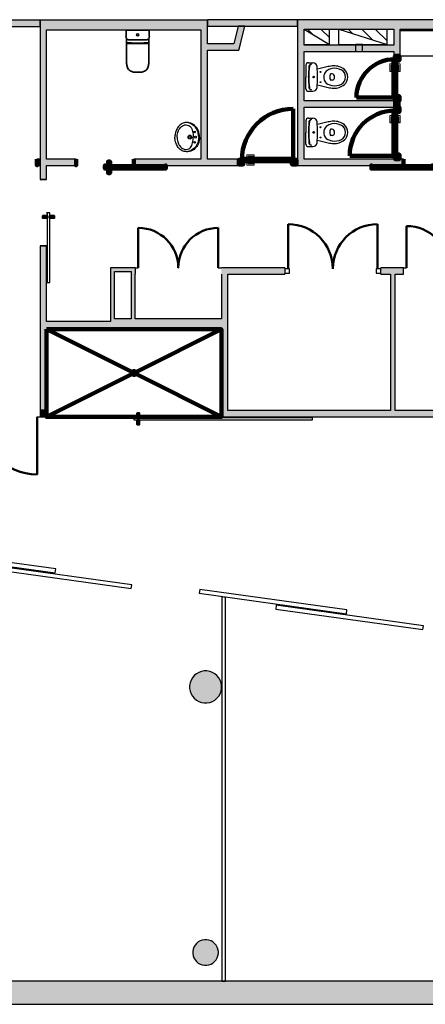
# Model space of a CAD drawing. Header units: metres. Extents: x -1 to 430, y -6 to 31.
# Tile 3 of 6: x 403 to 409, y 13 to 28. Entities that reach past the tile are written whole.
import ezdxf

# ---------------------------------------------------------------- set-up
doc = ezdxf.new("R2010")
doc.units = ezdxf.units.M
doc.linetypes.add('CONTINUA', pattern=[0])
for name, color, linetype, lineweight in [('3D PB MURS', 7, 'CONTINUA', 25), ('3D PB MURS NOUS', 7, 'CONTINUA', 25), ('3D PB PILAR', 7, 'CONTINUA', 25), ('PB ESCALES 2D', 7, 'CONTINUA', 25)]:
    doc.layers.add(name, color=color, linetype=linetype, lineweight=lineweight)
pattern_1 = [(135, (0, 0), (-0.21213203, -0.21213203), []), (135, (-0.10607, -0.10607), (-0.21213203, -0.21213203), [])]

# ---------------------------------------------------------------- blocks, each defined once
blk = doc.blocks.new('_CLOSEDFILLED')
at = {"color": 0, "linetype": 'ByBlock', "lineweight": -2}
blk.add_solid([(-1, 0), (0, 0), (-1, 0)], dxfattribs=at)
blk = doc.blocks.new('OBJETO_COMPLEJO_2')
at = {"layer": '3D PB MURS NOUS', "lineweight": 35, "transparency": 33554687}
for p, q in [((404.596, 28.056), (404.596, 27.969)), ((404.96, 27.969), (404.96, 28.056)), ((404.603, 27.859), (404.606, 27.544)), ((404.605, 27.93), (404.606, 27.861)), ((404.95, 27.861), (404.951, 27.93)), ((404.95, 27.544), (404.953, 27.859)), ((404.767, 27.407), (404.778, 27.407)), ((404.778, 27.407), (404.789, 27.407))]:
    blk.add_line(p, q, dxfattribs=at)
blk.add_lwpolyline([(404.954, 28.062), (404.778, 28.062), (404.778, 28.062), (404.778, 28.062), (404.602, 28.062)], dxfattribs=at)
for centre, radius, start, end in [((404.602, 28.056), 0.006, 89.9956, 179.6868), ((404.954, 28.056), 0.006, 0.3132, 90.0044), ((404.657, 27.964), 0.0616, 175.0868, 212.7316), ((404.605, 27.859), 0.00159, 101.7955, 180.4004), ((404.604, 27.865), 0.00468, 272.139, 282.1043), ((404.605, 27.862), 0.0014, 291.5043, 325.5038), ((404.951, 27.862), 0.0014, 214.4962, 248.4957), ((404.899, 27.964), 0.0616, 327.2684, 4.9132), ((404.952, 27.865), 0.00468, 257.8957, 267.861), ((404.951, 27.859), 0.00159, 359.5996, 78.2045), ((404.758, 27.54), 0.152, 178.5373, 203.589), ((404.798, 27.54), 0.152, 336.411, 1.4627), ((404.734, 27.533), 0.127, 204.9077, 234.8794), ((404.728, 27.528), 0.119, 235.8185, 262.3668), ((404.759, 27.794), 0.387, 262.9661, 271.1498), ((404.797, 27.794), 0.387, 268.8502, 277.0339), ((404.828, 27.528), 0.119, 277.6332, 304.1815), ((404.822, 27.533), 0.127, 305.1206, 335.0923)]:
    blk.add_arc(centre, radius, start, end, dxfattribs=at)

msp = doc.modelspace()

# ---------------------------------------------------------------- hatches: boundary and pattern name
at = {"layer": '3D PB MURS', "linetype": 'CONTINUA', "lineweight": 18, "true_color": 0xa0a0a0, "transparency": 33554687}
for points in [[(405.866, 28.221), (403.256, 28.221), (403.256, 28.071), (405.866, 28.071)], [(421.287, 28.228), (407.276, 28.228), (407.276, 28.078), (408.779, 28.078), (408.779, 28.08), (408.879, 28.08), (408.879, 28.078), (421.287, 28.078)], [(403.356, 25.731), (403.356, 28.071), (403.256, 28.071), (403.256, 25.731)], [(405.866, 26.051), (405.866, 28.071), (405.766, 28.071), (405.766, 26.051)], [(406.382, 27.851), (406.451, 28.128), (406.348, 28.128), (406.278, 27.851)], [(407.276, 28.078), (407.276, 26.051), (407.376, 26.051), (407.376, 28.078)], [(408.879, 27.661), (408.879, 28.08), (408.779, 28.08), (408.779, 27.661)], [(405.866, 27.751), (406.356, 27.751), (406.382, 27.851), (405.866, 27.851)], [(407.376, 27.731), (408.779, 27.731), (408.779, 27.831), (407.376, 27.831)], [(407.376, 26.859), (408.779, 26.859), (408.779, 26.959), (407.376, 26.959)], [(403.356, 25.951), (403.816, 25.951), (403.816, 26.051), (403.356, 26.051)], [(404.716, 25.951), (406.356, 25.951), (406.356, 26.051), (404.716, 26.051)], [(407.256, 25.951), (408.928, 25.951), (408.928, 26.051), (407.256, 26.051)], [(403.356, 22.141), (403.356, 24.692), (403.256, 24.692), (403.256, 22.141)], [(404.356, 24.351), (404.356, 23.551), (404.416, 23.551), (404.416, 24.351)], [(404.677, 24.351), (404.416, 24.351), (404.416, 24.291), (404.677, 24.291)], [(404.737, 23.551), (404.737, 24.351), (404.677, 24.351), (404.677, 23.551)], [(404.737, 24.351), (404.737, 24.251), (404.738, 24.251), (404.738, 24.351)], [(407.078, 24.351), (406.086, 24.351), (406.086, 24.251), (407.078, 24.251)], [(408.927, 24.351), (408.572, 24.351), (408.572, 24.251), (408.927, 24.251)], [(406.086, 24.251), (406.086, 22.121), (406.186, 22.121), (406.186, 24.251)], [(408.796, 22.121), (408.796, 24.251), (408.726, 24.251), (408.726, 22.121)], [(404.356, 23.391), (406.086, 23.391), (406.086, 23.551), (404.356, 23.551)], [(403.356, 23.391), (404.356, 23.391), (404.356, 23.511), (403.356, 23.511)], [(403.259, 22.141), (403.259, 22.021), (403.356, 22.021), (403.356, 22.141)], [(406.086, 22.021), (411.086, 22.021), (411.086, 22.121), (406.086, 22.121)], [(400.756, 12.841), (423.657, 12.841), (423.732, 13.201), (400.756, 13.201)]]:
    msp.add_hatch(color=253, dxfattribs=at).paths.add_polyline_path(points)
at = {"layer": '3D PB MURS NOUS', "linetype": 'CONTINUA', "lineweight": 18, "transparency": 33554687}
for color, points in [(220, [(403.256, 28.221), (401.456, 28.221), (401.456, 28.121), (403.256, 28.121)]), (220, [(407.276, 28.228), (405.866, 28.228), (405.866, 28.128), (407.276, 28.128)]), (2, [(403.256, 26.051), (403.206, 26.051), (403.206, 25.951), (403.256, 25.951)])]:
    msp.add_hatch(color=color, dxfattribs=at).paths.add_polyline_path(points)
at = {"layer": '3D PB MURS NOUS', "linetype": 'CONTINUA', "lineweight": 18, "true_color": 0xa0a0a0, "transparency": 33554687}
msp.add_hatch(color=253, dxfattribs=at).paths.add_polyline_path([(408.879, 26.857), (408.879, 26.961), (408.779, 26.961), (408.779, 26.857)])
at = {"layer": '3D PB PILAR', "linetype": 'CONTINUA', "lineweight": 18, "transparency": 33554687}
for points in [[(405.86, 18.05), (405.816, 18.05), (405.773, 18.042), (405.732, 18.027), (405.695, 18.006), (405.661, 17.978), (405.633, 17.944), (405.611, 17.906), (405.596, 17.865), (405.589, 17.822), (405.589, 17.778), (405.596, 17.735), (405.611, 17.694), (405.633, 17.657), (405.661, 17.623), (405.695, 17.595), (405.732, 17.573), (405.773, 17.558), (405.816, 17.551), (405.86, 17.551), (405.903, 17.558), (405.944, 17.573), (405.982, 17.595), (406.016, 17.623), (406.044, 17.657), (406.065, 17.694), (406.08, 17.735), (406.088, 17.778), (406.088, 17.822), (406.08, 17.865), (406.065, 17.906), (406.044, 17.944), (406.016, 17.978), (405.982, 18.006), (405.944, 18.027), (405.903, 18.042)], [(405.856, 13.85), (405.821, 13.85), (405.786, 13.844), (405.754, 13.832), (405.723, 13.815), (405.697, 13.792), (405.674, 13.766), (405.657, 13.735), (405.645, 13.703), (405.639, 13.668), (405.639, 13.633), (405.645, 13.599), (405.657, 13.566), (405.674, 13.536), (405.697, 13.509), (405.723, 13.486), (405.754, 13.469), (405.786, 13.457), (405.821, 13.451), (405.856, 13.451), (405.89, 13.457), (405.923, 13.469), (405.953, 13.486), (405.98, 13.509), (406.003, 13.536), (406.02, 13.566), (406.032, 13.599), (406.038, 13.633), (406.038, 13.668), (406.032, 13.703), (406.02, 13.735), (406.003, 13.766), (405.98, 13.792), (405.953, 13.815), (405.923, 13.832), (405.89, 13.844)]]:
    msp.add_hatch(color=9, dxfattribs=at).paths.add_polyline_path(points)
at = {"layer": 'PB ESCALES 2D', "linetype": 'CONTINUA', "lineweight": 25, "transparency": 33554687}
h = msp.add_hatch(dxfattribs=at)
h.set_pattern_fill('RAYADO_1', scale=0.1, angle=45, style=0, pattern_type=2)
h.set_pattern_definition(pattern_1)
h.paths.add_polyline_path([(407.376, 28.08), (407.771, 27.84), (407.771, 28.08)], flags=0)
h = msp.add_hatch(dxfattribs=at)
h.set_pattern_fill('RAYADO_1', scale=0.1, angle=45, style=0, pattern_type=2)
h.set_pattern_definition(pattern_1)
h.paths.add_polyline_path([(407.921, 28.08), (408.671, 27.84), (408.671, 28.08)], flags=0)

# ---------------------------------------------------------------- linework, layer by layer
at = {"layer": '3D PB MURS', "color": 7, "linetype": 'CONTINUA', "lineweight": 25, "transparency": 33554687}
for p, q in [((405.866, 28.221), (403.256, 28.221)), ((403.256, 28.221), (403.256, 28.098)), ((405.866, 28.071), (405.866, 28.221)), ((421.287, 28.228), (407.276, 28.228)), ((407.276, 28.228), (407.276, 28.078)), ((403.256, 28.098), (403.256, 28.071)), ((403.256, 28.071), (403.256, 25.731)), ((403.356, 28.071), (405.766, 28.071)), ((403.356, 26.051), (403.356, 28.071)), ((405.766, 28.071), (405.766, 26.051)), ((405.866, 27.851), (405.866, 28.071)), ((406.348, 28.128), (406.278, 27.851)), ((406.451, 28.128), (406.348, 28.128)), ((406.382, 27.851), (406.451, 28.128)), ((407.276, 28.078), (407.276, 26.051)), ((407.376, 28.078), (408.779, 28.078)), ((407.376, 27.831), (407.376, 28.078)), ((408.779, 28.078), (408.779, 27.831)), ((408.879, 28.078), (410.681, 28.078)), ((408.879, 27.661), (408.879, 28.078)), ((406.278, 27.851), (405.866, 27.851)), ((405.866, 26.051), (405.866, 27.751)), ((405.866, 27.751), (406.356, 27.751)), ((406.356, 27.751), (406.382, 27.851)), ((408.779, 27.831), (407.376, 27.831)), ((407.376, 26.959), (407.376, 27.731)), ((407.376, 27.731), (408.779, 27.731)), ((408.779, 27.731), (408.779, 27.661)), ((408.779, 27.661), (408.879, 27.661)), ((408.779, 26.959), (407.376, 26.959)), ((408.779, 26.859), (408.779, 26.959)), ((407.376, 26.051), (407.376, 26.859)), ((407.376, 26.859), (408.779, 26.859)), ((403.816, 26.051), (403.356, 26.051)), ((403.816, 25.951), (403.816, 26.051)), ((405.766, 26.051), (404.716, 26.051)), ((404.716, 26.051), (404.716, 25.951)), ((406.356, 26.051), (405.866, 26.051)), ((406.356, 25.951), (406.356, 26.051)), ((407.276, 26.051), (407.256, 26.051)), ((407.256, 26.051), (407.256, 25.951)), ((408.928, 26.051), (407.376, 26.051)), ((408.928, 25.951), (408.928, 26.051)), ((403.356, 25.951), (403.816, 25.951)), ((403.356, 25.731), (403.356, 25.951)), ((404.716, 25.951), (406.356, 25.951)), ((407.256, 25.951), (408.928, 25.951)), ((403.356, 25.731), (403.256, 25.731)), ((403.256, 24.692), (403.356, 24.692)), ((403.256, 24.692), (403.256, 22.141)), ((403.356, 23.511), (403.356, 24.692)), ((404.356, 24.351), (404.356, 23.551)), ((404.416, 24.351), (404.356, 24.351)), ((404.677, 24.351), (404.416, 24.351)), ((404.737, 24.351), (404.677, 24.351)), ((404.738, 24.351), (404.737, 24.351)), ((404.738, 24.351), (404.738, 24.251)), ((404.738, 24.351), (404.788, 24.351)), ((405.412, 24.351), (405.413, 24.351)), ((406.036, 24.351), (406.086, 24.351)), ((406.086, 24.35), (406.086, 24.351)), ((407.078, 24.351), (406.086, 24.351)), ((407.078, 24.351), (407.078, 24.251)), ((408.572, 24.251), (408.572, 24.351)), ((408.927, 24.351), (408.572, 24.351)), ((408.927, 24.35), (408.927, 24.351)), ((408.927, 24.251), (408.927, 24.35)), ((408.927, 24.35), (408.977, 24.35)), ((404.416, 24.291), (404.677, 24.291)), ((404.416, 23.551), (404.416, 24.291)), ((404.677, 24.291), (404.677, 23.551)), ((404.737, 24.251), (404.738, 24.251)), ((404.737, 23.551), (404.737, 24.251)), ((406.086, 24.251), (406.086, 23.551)), ((406.186, 24.251), (407.078, 24.251)), ((406.186, 22.121), (406.186, 24.251)), ((408.572, 24.251), (408.726, 24.251)), ((408.726, 24.251), (408.726, 22.121)), ((408.796, 24.251), (408.927, 24.251)), ((408.796, 22.121), (408.796, 24.251)), ((404.356, 23.551), (404.356, 23.511)), ((404.677, 23.551), (404.416, 23.551)), ((406.086, 23.551), (404.737, 23.551)), ((404.356, 23.511), (403.356, 23.511)), ((403.356, 23.391), (404.356, 23.391)), ((403.356, 22.141), (403.356, 23.391)), ((404.356, 23.391), (406.086, 23.391)), ((406.086, 23.391), (406.086, 22.121)), ((403.209, 22.021), (403.259, 22.021)), ((403.259, 22.141), (403.256, 22.141)), ((403.256, 22.141), (403.259, 22.141)), ((403.259, 22.042), (403.259, 22.141)), ((403.259, 22.021), (403.259, 22.042)), ((403.259, 22.021), (403.356, 22.021)), ((403.356, 22.021), (403.356, 22.141)), ((406.086, 22.021), (406.086, 22.042)), ((406.086, 22.021), (410.276, 22.021)), ((408.726, 22.121), (406.186, 22.121)), ((411.086, 22.121), (408.796, 22.121)), ((401.193, 19.906), (403.49, 19.585)), ((403.499, 19.645), (401.201, 19.966)), ((404.685, 19.398), (402.387, 19.718)), ((402.379, 19.659), (404.676, 19.338)), ((403.49, 19.585), (403.499, 19.645)), ((404.676, 19.338), (404.685, 19.398)), ((405.747, 19.325), (405.739, 19.266)), ((405.739, 19.266), (408.037, 18.945)), ((408.045, 19.004), (405.747, 19.325)), ((406.091, 19.209), (406.091, 13.201)), ((406.151, 19.2), (406.091, 19.209)), ((406.151, 13.201), (406.151, 19.2)), ((406.942, 19.076), (406.933, 19.016)), ((406.933, 19.016), (409.231, 18.696)), ((409.239, 18.755), (406.942, 19.076)), ((408.037, 18.945), (408.045, 19.004)), ((409.231, 18.696), (409.239, 18.755)), ((406.091, 13.201), (400.927, 13.201)), ((406.151, 13.201), (406.091, 13.201)), ((406.091, 13.201), (406.151, 13.201)), ((410.276, 13.201), (406.151, 13.201)), ((400.927, 12.841), (423.657, 12.841))]:
    msp.add_line(p, q, dxfattribs=at)
at = {"layer": '3D PB MURS', "color": 202, "linetype": 'CONTINUA', "lineweight": 50, "transparency": 33554687}
for p, q in [((404.788, 24.351), (404.788, 24.975)), ((406.036, 24.351), (406.036, 24.975)), ((407.128, 24.336), (407.128, 25.033)), ((408.522, 24.336), (408.522, 25.033)), ((408.977, 24.35), (408.977, 25.004)), ((403.209, 22.021), (403.209, 21.121))]:
    msp.add_line(p, q, dxfattribs=at)
at = {"layer": '3D PB MURS', "color": 7, "linetype": 'CONTINUA', "lineweight": 25, "transparency": 33554687}
for points in [[(403.256, 25.731), (403.306, 25.731), (403.356, 25.731), (403.306, 25.731), (403.256, 25.731)], [(403.366, 25.211), (403.366, 24.122), (403.356, 24.122), (403.406, 24.122), (403.406, 25.211), (403.356, 25.211), (403.366, 25.211)], [(403.256, 24.692), (403.306, 24.692), (403.356, 24.692), (403.306, 24.692), (403.256, 24.692)], [(407.078, 24.266), (407.148, 24.266), (407.148, 24.336), (407.078, 24.336), (407.078, 24.266)], [(408.502, 24.266), (408.572, 24.266), (408.572, 24.336), (408.502, 24.336), (408.502, 24.266)], [(403.358, 22.121), (403.358, 22.071), (403.358, 22.021), (403.358, 22.071), (403.358, 22.121)], [(404.722, 22.011), (407.501, 22.011), (407.501, 22.021), (407.501, 21.971), (404.722, 21.971), (404.722, 22.021), (404.722, 22.011)], [(406.086, 22.121), (406.086, 22.071), (406.086, 22.021), (406.086, 22.071), (406.086, 22.121)]]:
    msp.add_lwpolyline(points, close=True, dxfattribs=at)
at = {"layer": '3D PB MURS', "color": 202, "linetype": 'CONTINUA', "lineweight": 50, "transparency": 33554687}
for points in [[(403.366, 25.161), (403.366, 25.131), (403.296, 25.131), (403.296, 25.161), (403.366, 25.161)], [(403.406, 25.161), (403.406, 25.131), (403.476, 25.131), (403.476, 25.161), (403.406, 25.161)], [(404.772, 22.011), (404.802, 22.011), (404.802, 22.081), (404.772, 22.081), (404.772, 22.011)], [(404.772, 21.971), (404.802, 21.971), (404.802, 21.901), (404.772, 21.901), (404.772, 21.971)]]:
    msp.add_lwpolyline(points, close=True, dxfattribs=at)
for centre, radius, start, end in [((404.788, 24.351), 0.624, 0, 90), ((406.036, 24.351), 0.624, 90, 180), ((407.128, 24.336), 0.697, 0, 90), ((408.522, 24.336), 0.697, 90, 180), ((408.977, 24.35), 0.654, 0.0414, 90.0414)]:
    msp.add_arc(centre, radius, start, end, dxfattribs=at)
msp.add_ellipse((403.209, 22.021), major_axis=(0.9, 0), ratio=1, start_param=3.141593, end_param=4.712389, dxfattribs=at)
at = {"layer": '3D PB MURS NOUS', "color": 7, "linetype": 'CONTINUA', "lineweight": 25, "transparency": 33554687}
for p, q in [((403.256, 28.221), (401.456, 28.221)), ((403.256, 28.121), (403.256, 28.221)), ((407.276, 28.228), (405.866, 28.228)), ((405.866, 28.228), (405.866, 28.128)), ((407.276, 28.128), (407.276, 28.228)), ((401.456, 28.121), (403.256, 28.121)), ((405.866, 28.128), (407.276, 28.128)), ((408.779, 26.961), (408.879, 26.961)), ((408.779, 26.961), (408.779, 26.857)), ((408.879, 26.857), (408.879, 26.961)), ((408.879, 26.857), (408.779, 26.857)), ((403.206, 25.951), (403.206, 26.051)), ((403.256, 26.051), (403.206, 26.051)), ((403.256, 25.951), (403.256, 26.051)), ((403.206, 25.951), (403.256, 25.951))]:
    msp.add_line(p, q, dxfattribs=at)
at = {"layer": '3D PB MURS NOUS', "lineweight": 35, "transparency": 33554687}
for p, q in [((404.603, 27.859), (404.603, 27.858)), ((404.603, 27.858), (404.953, 27.858)), ((404.606, 27.862), (404.606, 27.863)), ((404.608, 27.864), (404.654, 27.864)), ((404.645, 27.914), (404.778, 27.912)), ((404.655, 27.863), (404.655, 27.86)), ((404.655, 27.86), (404.656, 27.86)), ((404.656, 27.86), (404.656, 27.864)), ((404.656, 27.864), (404.68, 27.864)), ((404.68, 27.864), (404.68, 27.863)), ((404.681, 27.863), (404.778, 27.863)), ((404.911, 27.914), (404.778, 27.912)), ((404.875, 27.863), (404.778, 27.863)), ((404.9, 27.864), (404.876, 27.864)), ((404.876, 27.864), (404.876, 27.863)), ((404.9, 27.86), (404.9, 27.864)), ((404.901, 27.86), (404.9, 27.86)), ((404.901, 27.863), (404.901, 27.86)), ((404.948, 27.864), (404.902, 27.864)), ((404.95, 27.862), (404.95, 27.863)), ((404.953, 27.858), (404.953, 27.859))]:
    msp.add_line(p, q, dxfattribs=at)
at = {"layer": '3D PB MURS NOUS', "color": 240, "linetype": 'CONTINUA', "lineweight": 140, "transparency": 33554687}
for p, q in [((408.774, 27.011), (408.194, 27.011)), ((407.206, 26.056), (407.206, 26.836)), ((408.774, 26.101), (408.088, 26.101)), ((403.356, 23.391), (404.695, 22.719)), ((406.086, 23.391), (404.748, 22.719)), ((404.695, 22.692), (403.356, 22.021)), ((404.748, 22.692), (406.086, 22.021))]:
    msp.add_line(p, q, dxfattribs=at)
at = {"layer": '3D PB MURS NOUS', "color": 40, "linetype": 'CONTINUA', "lineweight": 18, "transparency": 33554687}
for points in [[(408.774, 27.551), (408.774, 27.501), (408.764, 27.501), (408.764, 27.551), (408.774, 27.551)], [(408.824, 27.551), (408.824, 27.501), (408.814, 27.501), (408.814, 27.551), (408.824, 27.551)], [(408.764, 27.536), (408.764, 27.516), (408.734, 27.516), (408.734, 27.421), (408.714, 27.421), (408.714, 27.536), (408.764, 27.536)], [(408.824, 27.536), (408.824, 27.516), (408.854, 27.516), (408.854, 27.421), (408.874, 27.421), (408.874, 27.536), (408.824, 27.536)], [(408.764, 26.732), (408.764, 26.712), (408.734, 26.712), (408.734, 26.617), (408.714, 26.617), (408.714, 26.732), (408.764, 26.732)], [(408.774, 26.747), (408.774, 26.697), (408.764, 26.697), (408.764, 26.747), (408.774, 26.747)], [(408.824, 26.747), (408.824, 26.697), (408.814, 26.697), (408.814, 26.747), (408.824, 26.747)], [(408.824, 26.732), (408.824, 26.712), (408.854, 26.712), (408.854, 26.617), (408.874, 26.617), (408.874, 26.732), (408.824, 26.732)], [(406.466, 26.056), (406.516, 26.056), (406.516, 26.066), (406.466, 26.066), (406.466, 26.056)], [(406.466, 26.006), (406.516, 26.006), (406.516, 26.016), (406.466, 26.016), (406.466, 26.006)], [(406.481, 26.066), (406.501, 26.066), (406.501, 26.096), (406.596, 26.096), (406.596, 26.116), (406.481, 26.116), (406.481, 26.066)], [(406.481, 26.006), (406.501, 26.006), (406.501, 25.976), (406.596, 25.976), (406.596, 25.956), (406.481, 25.956), (406.481, 26.006)]]:
    msp.add_lwpolyline(points, close=True, dxfattribs=at)
at = {"layer": '3D PB MURS NOUS', "color": 240, "linetype": 'CONTINUA', "lineweight": 140, "transparency": 33554687}
for points in [[(408.814, 27.611), (408.814, 27.011), (408.794, 27.011), (408.774, 27.011), (408.774, 27.611), (408.794, 27.611), (408.814, 27.611)], [(408.814, 27.591), (408.814, 27.611), (408.794, 27.611), (408.794, 27.661), (408.864, 27.661), (408.864, 27.591), (408.814, 27.591)], [(408.794, 27.011), (408.814, 27.011), (408.814, 27.031), (408.864, 27.031), (408.864, 26.961), (408.794, 26.961), (408.794, 27.011)], [(408.814, 26.807), (408.814, 26.101), (408.794, 26.101), (408.774, 26.101), (408.774, 26.807), (408.794, 26.807), (408.814, 26.807)], [(408.814, 26.787), (408.814, 26.807), (408.794, 26.807), (408.794, 26.857), (408.864, 26.857), (408.864, 26.787), (408.814, 26.787)], [(403.206, 26.051), (403.206, 26.001), (403.206, 25.951), (403.206, 26.001), (403.206, 26.051)], [(403.816, 26.051), (403.816, 26.001), (403.816, 25.951), (403.816, 26.001), (403.816, 26.051)], [(404.316, 25.941), (404.346, 25.941), (404.346, 26.011), (404.316, 26.011), (404.316, 25.941)], [(404.716, 26.051), (404.716, 26.001), (404.716, 25.951), (404.716, 26.001), (404.716, 26.051)], [(406.426, 26.016), (406.406, 26.016), (406.406, 26.036), (406.356, 26.036), (406.356, 25.966), (406.426, 25.966), (406.426, 26.016)], [(406.406, 26.016), (407.206, 26.016), (407.206, 26.036), (407.206, 26.056), (406.406, 26.056), (406.406, 26.036), (406.406, 26.016)], [(407.206, 26.036), (407.206, 26.016), (407.186, 26.016), (407.186, 25.966), (407.256, 25.966), (407.256, 26.036), (407.206, 26.036)], [(408.794, 26.101), (408.814, 26.101), (408.814, 26.121), (408.864, 26.121), (408.864, 26.051), (408.794, 26.051), (408.794, 26.101)], [(408.928, 26.051), (408.928, 26.001), (408.928, 25.951), (408.928, 26.001), (408.928, 26.051)], [(404.266, 25.941), (405.216, 25.941), (405.216, 25.951), (405.216, 25.901), (404.266, 25.901), (404.266, 25.951), (404.266, 25.941)], [(404.316, 25.901), (404.346, 25.901), (404.346, 25.831), (404.316, 25.831), (404.316, 25.901)], [(409.378, 25.941), (408.428, 25.941), (408.428, 25.951), (408.428, 25.901), (409.378, 25.901), (409.378, 25.951), (409.378, 25.941)], [(403.356, 23.391), (406.086, 23.391), (406.086, 22.021), (403.356, 22.021), (403.356, 23.391)]]:
    msp.add_lwpolyline(points, close=True, dxfattribs=at)
at = {"layer": '3D PB MURS NOUS', "lineweight": 35, "transparency": 33554687}
msp.add_circle((404.778, 27.992), 0.0175, dxfattribs=at)
at = {"layer": '3D PB MURS NOUS', "color": 240, "linetype": 'CONTINUA', "lineweight": 140, "transparency": 33554687}
msp.add_circle((404.721, 22.706), 0.03, dxfattribs=at)
at = {"layer": '3D PB MURS NOUS', "lineweight": 35, "transparency": 33554687}
for centre, radius, start, end in [((404.641, 27.961), 0.0475, 220.1892, 274.3832), ((404.609, 27.862), 0.00253, 110.2602, 159.8307), ((404.603, 27.863), 0.0036, 321.9501, 338.9558), ((404.654, 27.863), 0.001, 0.2284, 89.998), ((404.681, 27.864), 0.00136, 211.3967, 275.8682), ((404.875, 27.864), 0.00136, 264.1318, 328.6033), ((404.902, 27.863), 0.001, 90.002, 179.7716), ((404.915, 27.961), 0.0475, 265.6168, 319.8108), ((404.947, 27.862), 0.00253, 20.1693, 69.7398), ((404.953, 27.863), 0.0036, 201.0442, 218.0499)]:
    msp.add_arc(centre, radius, start, end, dxfattribs=at)
at = {"layer": '3D PB MURS NOUS', "color": 240, "linetype": 'CONTINUA', "lineweight": 140, "transparency": 33554687}
for centre, radius in [((408.794, 27.011), 0.6), ((407.206, 26.036), 0.8), ((408.794, 26.101), 0.706)]:
    msp.add_arc(centre, radius, 90, 180, dxfattribs=at)
at = {"layer": '3D PB PILAR', "color": 7, "linetype": 'CONTINUA', "lineweight": 25, "transparency": 33554687}
for p, q in [((405.695, 18.006), (405.661, 17.978)), ((405.732, 18.027), (405.695, 18.006)), ((405.773, 18.042), (405.732, 18.027)), ((405.816, 18.05), (405.773, 18.042)), ((405.86, 18.05), (405.816, 18.05)), ((405.903, 18.042), (405.86, 18.05)), ((405.944, 18.027), (405.903, 18.042)), ((405.982, 18.006), (405.944, 18.027)), ((406.016, 17.978), (405.982, 18.006)), ((405.596, 17.865), (405.589, 17.822)), ((405.611, 17.906), (405.596, 17.865)), ((405.633, 17.944), (405.611, 17.906)), ((405.661, 17.978), (405.633, 17.944)), ((406.044, 17.944), (406.016, 17.978)), ((406.065, 17.906), (406.044, 17.944)), ((406.08, 17.865), (406.065, 17.906)), ((406.088, 17.822), (406.08, 17.865)), ((405.589, 17.822), (405.589, 17.778)), ((405.589, 17.778), (405.596, 17.735)), ((405.596, 17.735), (405.611, 17.694)), ((406.065, 17.694), (406.08, 17.735)), ((406.08, 17.735), (406.088, 17.778)), ((406.088, 17.778), (406.088, 17.822)), ((405.611, 17.694), (405.633, 17.657)), ((405.633, 17.657), (405.661, 17.623)), ((405.661, 17.623), (405.695, 17.595)), ((405.695, 17.595), (405.732, 17.573)), ((405.732, 17.573), (405.773, 17.558)), ((405.773, 17.558), (405.816, 17.551)), ((405.816, 17.551), (405.86, 17.551)), ((405.86, 17.551), (405.903, 17.558)), ((405.903, 17.558), (405.944, 17.573)), ((405.944, 17.573), (405.982, 17.595)), ((405.982, 17.595), (406.016, 17.623)), ((406.016, 17.623), (406.044, 17.657)), ((406.044, 17.657), (406.065, 17.694)), ((405.821, 13.85), (405.786, 13.844)), ((405.856, 13.85), (405.821, 13.85)), ((405.89, 13.844), (405.856, 13.85)), ((405.645, 13.703), (405.639, 13.668)), ((405.657, 13.735), (405.645, 13.703)), ((405.674, 13.766), (405.657, 13.735)), ((405.697, 13.792), (405.674, 13.766)), ((405.723, 13.815), (405.697, 13.792)), ((405.754, 13.832), (405.723, 13.815)), ((405.786, 13.844), (405.754, 13.832)), ((405.923, 13.832), (405.89, 13.844)), ((405.953, 13.815), (405.923, 13.832)), ((405.98, 13.792), (405.953, 13.815)), ((406.003, 13.766), (405.98, 13.792)), ((406.02, 13.735), (406.003, 13.766)), ((406.032, 13.703), (406.02, 13.735)), ((406.038, 13.668), (406.032, 13.703)), ((405.639, 13.668), (405.639, 13.633)), ((405.639, 13.633), (405.645, 13.599)), ((405.645, 13.599), (405.657, 13.566)), ((405.657, 13.566), (405.674, 13.536)), ((406.003, 13.536), (406.02, 13.566)), ((406.02, 13.566), (406.032, 13.599)), ((406.032, 13.599), (406.038, 13.633)), ((406.038, 13.633), (406.038, 13.668)), ((405.674, 13.536), (405.697, 13.509)), ((405.697, 13.509), (405.723, 13.486)), ((405.723, 13.486), (405.754, 13.469)), ((405.754, 13.469), (405.786, 13.457)), ((405.786, 13.457), (405.821, 13.451)), ((405.821, 13.451), (405.856, 13.451)), ((405.856, 13.451), (405.89, 13.457)), ((405.89, 13.457), (405.923, 13.469)), ((405.923, 13.469), (405.953, 13.486)), ((405.953, 13.486), (405.98, 13.509)), ((405.98, 13.509), (406.003, 13.536))]:
    msp.add_line(p, q, dxfattribs=at)
at = {"layer": 'PB ESCALES 2D', "color": 7, "linetype": 'CONTINUA', "lineweight": 25, "transparency": 33554687}
for p, q in [((406.356, 27.751), (406.451, 28.128)), ((407.376, 28.08), (407.771, 27.84)), ((407.771, 27.84), (407.771, 28.08)), ((407.921, 27.84), (407.921, 28.08)), ((407.921, 28.08), (408.671, 27.84)), ((408.671, 27.84), (408.671, 28.08)), ((408.876, 28.061), (410.476, 28.061)), ((405.866, 27.751), (406.356, 27.751)), ((407.376, 27.84), (407.771, 27.84)), ((407.921, 27.84), (408.186, 27.84)), ((408.186, 27.731), (408.186, 27.84)), ((408.286, 27.84), (408.186, 27.84)), ((408.286, 27.84), (408.671, 27.84)), ((408.286, 27.731), (408.286, 27.84)), ((407.443, 27.555), (407.515, 27.555)), ((408.876, 27.661), (409.571, 27.661)), ((407.403, 27.515), (407.403, 27.332)), ((407.403, 27.15), (407.403, 27.332)), ((407.443, 27.332), (407.443, 27.343)), ((407.443, 27.332), (407.443, 27.321)), ((407.816, 27.38), (407.796, 27.38)), ((407.816, 27.284), (407.796, 27.284)), ((407.443, 27.11), (407.515, 27.11)), ((407.403, 26.65), (407.403, 26.467)), ((407.443, 26.69), (407.515, 26.69)), ((405.374, 26.479), (405.369, 26.463)), ((405.379, 26.494), (405.374, 26.479)), ((405.385, 26.507), (405.379, 26.494)), ((405.393, 26.522), (405.385, 26.507)), ((405.402, 26.537), (405.393, 26.522)), ((405.412, 26.552), (405.402, 26.537)), ((405.403, 26.463), (405.41, 26.482)), ((405.41, 26.482), (405.416, 26.497)), ((405.421, 26.563), (405.412, 26.552)), ((405.416, 26.497), (405.427, 26.516)), ((405.431, 26.574), (405.421, 26.563)), ((405.427, 26.516), (405.435, 26.529)), ((405.442, 26.584), (405.431, 26.574)), ((405.435, 26.529), (405.446, 26.542)), ((405.459, 26.596), (405.442, 26.584)), ((405.446, 26.542), (405.461, 26.557)), ((405.474, 26.604), (405.459, 26.596)), ((405.461, 26.557), (405.478, 26.569)), ((405.487, 26.61), (405.474, 26.604)), ((405.478, 26.569), (405.494, 26.577)), ((405.504, 26.615), (405.487, 26.61)), ((405.494, 26.577), (405.514, 26.583)), ((405.52, 26.619), (405.504, 26.615)), ((405.514, 26.583), (405.533, 26.585)), ((405.54, 26.621), (405.52, 26.619)), ((405.533, 26.585), (405.554, 26.582)), ((405.554, 26.62), (405.54, 26.621)), ((405.565, 26.62), (405.554, 26.62)), ((405.554, 26.582), (405.576, 26.574)), ((405.574, 26.615), (405.558, 26.619)), ((405.58, 26.617), (405.565, 26.62)), ((405.585, 26.611), (405.574, 26.615)), ((405.576, 26.574), (405.591, 26.564)), ((405.597, 26.613), (405.58, 26.617)), ((405.604, 26.604), (405.585, 26.611)), ((405.591, 26.564), (405.603, 26.554)), ((405.61, 26.609), (405.597, 26.613)), ((405.603, 26.554), (405.613, 26.541)), ((405.62, 26.596), (405.604, 26.604)), ((405.627, 26.602), (405.61, 26.609)), ((405.613, 26.541), (405.622, 26.525)), ((405.635, 26.587), (405.62, 26.596)), ((405.622, 26.525), (405.63, 26.503)), ((405.637, 26.597), (405.627, 26.602)), ((405.63, 26.503), (405.636, 26.481)), ((405.657, 26.57), (405.635, 26.587)), ((405.636, 26.481), (405.64, 26.461)), ((405.648, 26.591), (405.637, 26.597)), ((405.659, 26.583), (405.648, 26.591)), ((405.669, 26.559), (405.657, 26.57)), ((405.673, 26.572), (405.659, 26.583)), ((405.679, 26.547), (405.669, 26.559)), ((405.688, 26.556), (405.673, 26.572)), ((405.69, 26.533), (405.679, 26.547)), ((405.701, 26.54), (405.688, 26.556)), ((405.699, 26.519), (405.69, 26.533)), ((405.704, 26.509), (405.699, 26.519)), ((405.712, 26.523), (405.701, 26.54)), ((405.709, 26.5), (405.704, 26.509)), ((405.716, 26.483), (405.709, 26.5)), ((405.722, 26.503), (405.712, 26.523)), ((405.72, 26.468), (405.716, 26.483)), ((405.725, 26.448), (405.72, 26.468)), ((405.732, 26.476), (405.722, 26.503)), ((405.739, 26.447), (405.732, 26.476)), ((407.403, 26.285), (407.403, 26.467)), ((407.443, 26.467), (407.443, 26.478)), ((407.443, 26.467), (407.443, 26.456)), ((407.816, 26.515), (407.796, 26.515)), ((405.36, 26.411), (405.359, 26.393)), ((405.36, 26.374), (405.359, 26.393)), ((405.361, 26.427), (405.36, 26.411)), ((405.361, 26.358), (405.36, 26.374)), ((405.364, 26.444), (405.361, 26.427)), ((405.364, 26.341), (405.361, 26.358)), ((405.369, 26.463), (405.364, 26.444)), ((405.369, 26.322), (405.364, 26.341)), ((405.374, 26.306), (405.369, 26.322)), ((405.392, 26.41), (405.394, 26.423)), ((405.392, 26.393), (405.392, 26.41)), ((405.392, 26.393), (405.392, 26.375)), ((405.392, 26.375), (405.394, 26.362)), ((405.394, 26.423), (405.398, 26.444)), ((405.394, 26.362), (405.398, 26.341)), ((405.398, 26.444), (405.403, 26.463)), ((405.398, 26.341), (405.403, 26.322)), ((405.403, 26.322), (405.41, 26.303)), ((405.636, 26.304), (405.64, 26.324)), ((405.64, 26.461), (405.644, 26.437)), ((405.64, 26.324), (405.644, 26.348)), ((405.644, 26.437), (405.646, 26.419)), ((405.644, 26.348), (405.646, 26.366)), ((405.646, 26.419), (405.647, 26.393)), ((405.646, 26.366), (405.647, 26.393)), ((405.72, 26.317), (405.716, 26.302)), ((405.725, 26.337), (405.72, 26.317)), ((405.728, 26.434), (405.725, 26.448)), ((405.728, 26.351), (405.725, 26.337)), ((405.73, 26.414), (405.728, 26.434)), ((405.73, 26.371), (405.728, 26.351)), ((405.731, 26.393), (405.73, 26.414)), ((405.731, 26.393), (405.73, 26.371)), ((405.739, 26.338), (405.732, 26.309)), ((405.743, 26.42), (405.739, 26.447)), ((405.743, 26.365), (405.739, 26.338)), ((405.744, 26.393), (405.743, 26.42)), ((405.744, 26.393), (405.743, 26.365)), ((407.816, 26.419), (407.796, 26.419)), ((405.379, 26.291), (405.374, 26.306)), ((405.385, 26.278), (405.379, 26.291)), ((405.393, 26.263), (405.385, 26.278)), ((405.402, 26.248), (405.393, 26.263)), ((405.412, 26.233), (405.402, 26.248)), ((405.41, 26.303), (405.416, 26.288)), ((405.421, 26.222), (405.412, 26.233)), ((405.416, 26.288), (405.427, 26.269)), ((405.431, 26.211), (405.421, 26.222)), ((405.427, 26.269), (405.435, 26.256)), ((405.442, 26.201), (405.431, 26.211)), ((405.435, 26.256), (405.446, 26.243)), ((405.459, 26.189), (405.442, 26.201)), ((405.446, 26.243), (405.461, 26.228)), ((405.474, 26.181), (405.459, 26.189)), ((405.461, 26.228), (405.478, 26.216)), ((405.487, 26.175), (405.474, 26.181)), ((405.478, 26.216), (405.494, 26.208)), ((405.504, 26.17), (405.487, 26.175)), ((405.494, 26.208), (405.514, 26.202)), ((405.52, 26.166), (405.504, 26.17)), ((405.514, 26.202), (405.533, 26.2)), ((405.54, 26.165), (405.52, 26.166)), ((405.533, 26.2), (405.554, 26.203)), ((405.554, 26.165), (405.54, 26.165)), ((405.554, 26.203), (405.576, 26.211)), ((405.565, 26.166), (405.554, 26.165)), ((405.574, 26.17), (405.558, 26.167)), ((405.58, 26.168), (405.565, 26.166)), ((405.585, 26.174), (405.574, 26.17)), ((405.576, 26.211), (405.591, 26.221)), ((405.597, 26.172), (405.58, 26.168)), ((405.604, 26.181), (405.585, 26.174)), ((405.591, 26.221), (405.603, 26.231)), ((405.61, 26.176), (405.597, 26.172)), ((405.603, 26.231), (405.613, 26.244)), ((405.62, 26.189), (405.604, 26.181)), ((405.627, 26.183), (405.61, 26.176)), ((405.613, 26.244), (405.622, 26.26)), ((405.635, 26.198), (405.62, 26.189)), ((405.622, 26.26), (405.63, 26.282)), ((405.637, 26.188), (405.627, 26.183)), ((405.63, 26.282), (405.636, 26.304)), ((405.657, 26.215), (405.635, 26.198)), ((405.648, 26.194), (405.637, 26.188)), ((405.659, 26.202), (405.648, 26.194)), ((405.669, 26.226), (405.657, 26.215)), ((405.673, 26.213), (405.659, 26.202)), ((405.679, 26.238), (405.669, 26.226)), ((405.688, 26.229), (405.673, 26.213)), ((405.69, 26.252), (405.679, 26.238)), ((405.701, 26.245), (405.688, 26.229)), ((405.699, 26.266), (405.69, 26.252)), ((405.704, 26.276), (405.699, 26.266)), ((405.712, 26.262), (405.701, 26.245)), ((405.709, 26.285), (405.704, 26.276)), ((405.716, 26.302), (405.709, 26.285)), ((405.722, 26.282), (405.712, 26.262)), ((405.732, 26.309), (405.722, 26.282)), ((407.443, 26.245), (407.515, 26.245))]:
    msp.add_line(p, q, dxfattribs=at)
for centre, radius in [((407.633, 27.412), 0.0075), ((407.525, 27.332), 0.0135), ((407.633, 27.252), 0.0075), ((405.669, 26.474), 0.0122), ((407.525, 26.467), 0.0135), ((407.633, 26.547), 0.0075), ((405.592, 26.393), 0.0305), ((405.592, 26.393), 0.0187), ((405.669, 26.311), 0.0122), ((405.679, 26.393), 0.0143), ((407.633, 26.387), 0.0075)]:
    msp.add_circle(centre, radius, dxfattribs=at)
for centre, radius, start, end in [((407.443, 27.515), 0.04, 90, 180), ((407.515, 27.491), 0.064, 6.7931, 90), ((408.943, 27.332), 1.5, 173.7281, 180), ((408.943, 27.332), 1.493, 173.6694, 180), ((407.492, 27.492), 0.04, 90, 173.7281), ((407.499, 27.492), 0.04, 100.2428, 173.7858), ((406.184, 27.332), 1.404, 0, 6.7931), ((408.253, 25.046), 2.5, 101.5744, 105.544), ((407.799, 27.339), 0.116, 117.4027, 173.7581), ((407.861, 27.22), 0.25, 101.6195, 117.4027), ((407.879, 26.909), 0.6, 94.3794, 102.2907), ((407.854, 27.253), 0.216, 60.8838, 101.6195), ((407.844, 27.247), 0.26, 51.2869, 92.3028), ((407.898, 27.332), 0.126, 0, 60.8838), ((407.898, 27.332), 0.16, 0, 47.5638), ((408.943, 27.332), 1.5, 180, 186.2719), ((408.943, 27.332), 1.493, 180, 186.3305), ((406.184, 27.332), 1.404, 353.2069, 0), ((407.863, 27.332), 0.18, 173.7581, 180), ((407.863, 27.332), 0.18, 180, 186.2419), ((407.799, 27.325), 0.116, 186.2419, 242.5973), ((408.079, 27.332), 0.3, 173.3508, 180), ((408.079, 27.332), 0.3, 180, 186.6491), ((407.796, 27.365), 0.015, 90, 173.3508), ((407.796, 27.299), 0.015, 186.6491, 270), ((407.816, 27.35), 0.03, 36.8699, 90), ((407.816, 27.314), 0.03, 270, 323.1301), ((407.792, 27.332), 0.06, 0, 36.8699), ((407.792, 27.332), 0.06, 323.1301, 0), ((407.898, 27.332), 0.126, 299.1161, 0), ((407.898, 27.332), 0.16, 312.4362, 0), ((407.443, 27.15), 0.04, 180, 270), ((407.492, 27.173), 0.04, 186.2719, 270), ((407.499, 27.172), 0.04, 186.2141, 259.7571), ((407.515, 27.174), 0.064, 270, 353.2069), ((408.253, 29.618), 2.5, 254.456, 258.4256), ((407.861, 27.444), 0.25, 242.5973, 258.3804), ((407.879, 27.755), 0.6, 257.7093, 265.6206), ((407.854, 27.411), 0.216, 258.3804, 299.1161), ((407.844, 27.417), 0.26, 267.6971, 308.7131), ((407.443, 26.65), 0.04, 90, 180), ((408.943, 26.467), 1.5, 173.7281, 180), ((408.943, 26.467), 1.493, 173.6694, 180), ((407.492, 26.627), 0.04, 90, 173.7281), ((407.499, 26.627), 0.04, 100.2428, 173.7858), ((407.515, 26.626), 0.064, 6.7931, 90), ((406.184, 26.467), 1.404, 0, 6.7931), ((408.253, 24.181), 2.5, 101.5744, 105.544), ((407.879, 26.044), 0.6, 94.3794, 102.2907), ((407.844, 26.382), 0.26, 51.2869, 92.3028), ((408.943, 26.467), 1.5, 180, 186.2719), ((408.943, 26.467), 1.493, 180, 186.3305), ((406.184, 26.467), 1.404, 353.2069, 0), ((407.863, 26.467), 0.18, 173.7581, 180), ((407.863, 26.467), 0.18, 180, 186.2419), ((407.799, 26.474), 0.116, 117.4027, 173.7581), ((407.861, 26.355), 0.25, 101.6195, 117.4027), ((408.079, 26.467), 0.3, 173.3508, 180), ((408.079, 26.467), 0.3, 180, 186.6491), ((407.796, 26.5), 0.015, 90, 173.3508), ((407.854, 26.388), 0.216, 60.8838, 101.6195), ((407.816, 26.485), 0.03, 36.8699, 90), ((407.792, 26.467), 0.06, 0, 36.8699), ((407.792, 26.467), 0.06, 323.1301, 0), ((407.898, 26.467), 0.126, 0, 60.8838), ((407.898, 26.467), 0.126, 299.1161, 0), ((407.898, 26.467), 0.16, 0, 47.5638), ((407.898, 26.467), 0.16, 312.4362, 0), ((408.253, 28.753), 2.5, 254.456, 258.4256), ((407.799, 26.46), 0.116, 186.2419, 242.5973), ((407.861, 26.579), 0.25, 242.5973, 258.3804), ((407.796, 26.434), 0.015, 186.6491, 270), ((407.854, 26.546), 0.216, 258.3804, 299.1161), ((407.816, 26.449), 0.03, 270, 323.1301), ((407.844, 26.552), 0.26, 267.6971, 308.7131), ((407.443, 26.285), 0.04, 180, 270), ((407.492, 26.308), 0.04, 186.2719, 270), ((407.499, 26.307), 0.04, 186.2141, 259.7571), ((407.515, 26.309), 0.064, 270, 353.2069), ((407.879, 26.89), 0.6, 257.7093, 265.6206)]:
    msp.add_arc(centre, radius, start, end, dxfattribs=at)

# ---------------------------------------------------------------- block references
at = {"layer": '3D PB MURS NOUS', "lineweight": 35, "transparency": 33554687}
msp.add_blockref('OBJETO_COMPLEJO_2', (0, 0), dxfattribs=at)
at = {"layer": '3D PB PILAR', "color": 7, "linetype": 'CONTINUA', "lineweight": 25, "transparency": 33554687, "xscale": 0.0002666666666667, "yscale": 0.0002666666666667, "zscale": 0.0002666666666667}
for p in [(405.838, 17.8), (405.838, 13.651)]:
    msp.add_blockref('_CLOSEDFILLED', p, dxfattribs=at)

doc.saveas('drawing.dxf')
